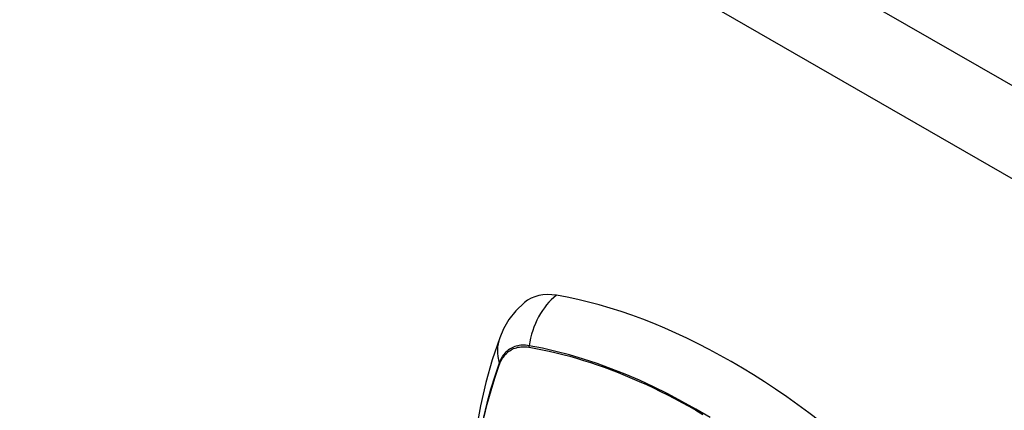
# Model space of a CAD drawing. Header units: inches. Extents: x 338.7 to 398.8, y 128 to 186.9.
# Tile 52 of 110: x 364 to 365.7, y 170.5 to 171.2. Entities that reach past the tile are written whole.
import ezdxf

# ---------------------------------------------------------------- set-up
doc = ezdxf.new("R2010")
doc.units = ezdxf.units.IN
doc.header["$MEASUREMENT"] = 0
doc.layers.add('Visible Edges(ANSI)', color=7, linetype='Continuous', lineweight=25)
doc.layers.add('Visible Tangent Edges(ANSI)', color=7, linetype='Continuous', lineweight=25)

msp = doc.modelspace()

# ---------------------------------------------------------------- linework, layer by layer
at = {"layer": 'Visible Edges(ANSI)', "flags": 128}
for points in [[(364.8658, 170.6957), (364.8511, 170.6816), (364.8391, 170.6663), (364.8298, 170.6504), (364.823, 170.6346)], [(364.823, 170.6346), (364.8101, 170.5965), (364.7991, 170.5573), (364.7898, 170.517), (364.7822, 170.4757), (364.7764, 170.4335), (364.7722, 170.3905), (364.7698, 170.3466), (364.7689, 170.3021), (364.7698, 170.2568), (364.7722, 170.211), (364.7762, 170.1646), (364.7818, 170.1177), (364.789, 170.0704), (364.7976, 170.0228), (364.8078, 169.9749), (364.8195, 169.9267)]]:
    msp.add_lwpolyline(points, dxfattribs=at)
at = {"layer": 'Visible Edges(ANSI)'}
for centre, major_axis, start_param, end_param in [((364.9625, 170.548), (-0.0884, 0.1535), 5.835982, 6.382176), ((365.2243, 169.5313), (-0.6483, 1.1259), 5.16346, 5.835982)]:
    msp.add_ellipse(centre, major_axis=major_axis, ratio=0.578093, start_param=start_param, end_param=end_param, dxfattribs=at)
at = {"layer": 'Visible Tangent Edges(ANSI)'}
for p, q in [((338.8215, 186.5566), (368.2406, 169.6152)), ((368.1706, 169.494), (338.7515, 186.4353)), ((364.8738, 170.6185), (364.8741, 170.6185)), ((364.8229, 170.5888), (364.823, 170.5891))]:
    msp.add_line(p, q, dxfattribs=at)
at = {"layer": 'Visible Tangent Edges(ANSI)', "flags": 128}
for points in [[(364.8739, 170.6211), (364.871, 170.6215), (364.868, 170.6218), (364.8652, 170.622), (364.8623, 170.622), (364.8596, 170.6218), (364.8569, 170.6215), (364.8542, 170.621), (364.8517, 170.6204), (364.8492, 170.6196), (364.8467, 170.6187), (364.8444, 170.6176), (364.8421, 170.6164), (364.8399, 170.6151), (364.8378, 170.6135), (364.8358, 170.6119), (364.8339, 170.6101), (364.832, 170.6082), (364.8303, 170.6061), (364.8287, 170.6039), (364.8272, 170.6016), (364.8257, 170.5991), (364.8244, 170.5965), (364.8232, 170.5938), (364.8221, 170.591)], [(364.823, 170.5891), (364.8241, 170.5918), (364.8253, 170.5944), (364.8266, 170.5969), (364.828, 170.5993), (364.8295, 170.6015), (364.8311, 170.6037), (364.8328, 170.6057), (364.8346, 170.6075), (364.8365, 170.6093), (364.8385, 170.6109), (364.8405, 170.6124), (364.8427, 170.6137), (364.8449, 170.6149), (364.8472, 170.616), (364.8496, 170.6169), (364.852, 170.6176), (364.8545, 170.6183), (364.8571, 170.6187), (364.8598, 170.6191), (364.8625, 170.6193), (364.8652, 170.6193), (364.868, 170.6192), (364.8709, 170.6189), (364.8738, 170.6185)], [(365.1877, 170.4964), (365.1631, 170.5109), (365.1386, 170.5246), (365.1141, 170.5376), (365.0896, 170.5497), (365.0651, 170.5611), (365.0407, 170.5716), (365.0163, 170.5812), (364.9921, 170.59), (364.9681, 170.598), (364.9442, 170.6051), (364.9206, 170.6113), (364.8971, 170.6166), (364.8739, 170.6211)], [(364.8741, 170.6185), (364.8857, 170.6164), (364.8973, 170.6141), (364.9089, 170.6116), (364.9207, 170.6089), (364.9324, 170.6059), (364.9443, 170.6027), (364.9562, 170.5994), (364.9681, 170.5957), (364.9801, 170.5919), (364.9921, 170.5879), (365.0042, 170.5836), (365.0163, 170.5791), (365.0284, 170.5745), (365.0406, 170.5696), (365.0527, 170.5644), (365.0649, 170.5591), (365.0772, 170.5536), (365.0894, 170.5478), (365.1016, 170.5419), (365.1139, 170.5357), (365.1261, 170.5294), (365.1384, 170.5228), (365.1506, 170.5161), (365.1629, 170.5091)], [(364.8221, 170.591), (364.8144, 170.5685), (364.8072, 170.5454), (364.8008, 170.5216), (364.795, 170.4972)], [(364.7957, 170.4955), (364.8015, 170.5197), (364.808, 170.5434), (364.8151, 170.5664), (364.8229, 170.5888)], [(365.1629, 170.5091), (365.1751, 170.502)]]:
    msp.add_lwpolyline(points, dxfattribs=at)
at = {"layer": 'Visible Tangent Edges(ANSI)'}
for centre, major_axis, ratio, start_param, end_param in [((364.96, 170.6092), (-0.02, -0.1164), 0.735728, 3.82822, 4.736579), ((364.9339, 170.594), (-0.1109, 0.0406), 0.734358, 0, 0.495362), ((364.8811, 170.6201), (-0.00174, -0.00969), 0.735633, 4.742205, 5.005912), ((364.8314, 170.5913), (0.00925, -0.00335), 0.731254, 3.634308, 3.898015)]:
    msp.add_ellipse(centre, major_axis=major_axis, ratio=ratio, start_param=start_param, end_param=end_param, dxfattribs=at)

doc.saveas('drawing.dxf')
